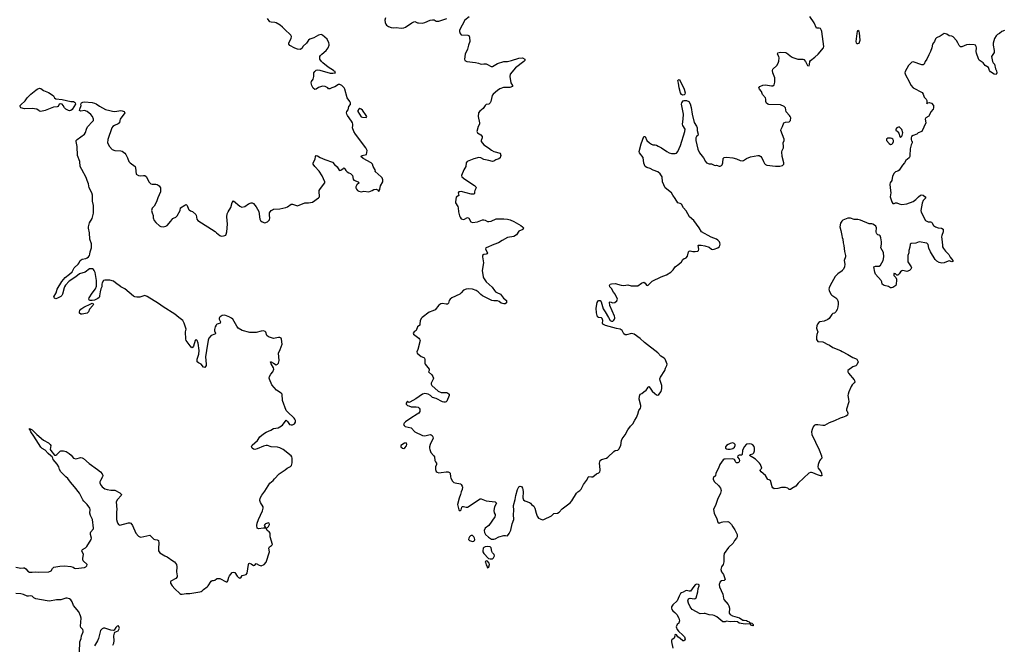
# Model space of a CAD drawing. Header units: inches. Extents: x 1384771 to 1534001, y 461348 to 645899.
# Tile 35 of 105: x 1436852 to 1452589, y 544773 to 554760. Entities that reach past the tile are written whole.
import ezdxf

# ---------------------------------------------------------------- set-up
doc = ezdxf.new("R2010")
doc.units = ezdxf.units.IN
doc.header["$MEASUREMENT"] = 0
for name, color, linetype in [('B4534', 7, 'Continuous'), ('B4535', 7, 'Continuous'), ('B4544', 7, 'Continuous'), ('B4545', 7, 'Continuous'), ('B4554', 7, 'Continuous'), ('B4555', 7, 'Continuous')]:
    doc.layers.add(name, color=color, linetype=linetype)

msp = doc.modelspace()

# ---------------------------------------------------------------- linework, layer by layer
at = {"layer": 'B4534', "color": 6, "elevation": 700}
for points in [[(1440000, 549884), (1439990, 549877), (1439975, 549850), (1439965, 549805), (1439967, 549787), (1439982, 549750), (1439979, 549741), (1439970, 549730), (1439910, 549713), (1439874, 549666), (1439862, 549638), (1439840, 549470), (1439819, 549370), (1439833, 549250), (1439830, 549229), (1439810, 549200), (1439790, 549205), (1439751, 549250), (1439711, 549271), (1439691, 549291), (1439687, 549330), (1439713, 549413), (1439723, 549470), (1439707, 549590), (1439690, 549629), (1439670, 549646), (1439654, 549630), (1439630, 549539), (1439610, 549514), (1439590, 549525), (1439510, 549629), (1439506, 549650), (1439504, 549770), (1439510, 549810), (1439479, 549910), (1439458, 549950), (1439393, 550000)], [(1436790, 546005), (1436868, 545992), (1436910, 545998), (1436930, 545996), (1436950, 545982), (1436983, 545943), (1437010, 545928), (1437050, 545926), (1437110, 545932), (1437150, 545927), (1437315, 545930), (1437357, 545950), (1437374, 545986), (1437395, 546005), (1437496, 546024), (1437570, 546028), (1437670, 546016), (1437706, 546006), (1437730, 545990), (1437750, 545984), (1437890, 546003), (1437907, 546010), (1437927, 546030), (1437929, 546050), (1437869, 546109), (1437862, 546122), (1437860, 546150), (1437874, 546210), (1437846, 546270), (1437856, 546290), (1437903, 546317), (1437925, 546335), (1437994, 546446), (1438001, 546470), (1437985, 546530), (1437984, 546556), (1437990, 546571), (1438030, 546619), (1438034, 546630), (1438013, 546770), (1437982, 546830), (1437975, 546870), (1437976, 546930), (1437971, 546950), (1437931, 547010), (1437879, 547059), (1437862, 547082), (1437808, 547190), (1437730, 547290), (1437664, 547364), (1437623, 547423), (1437588, 547450), (1437509, 547530), (1437489, 547570), (1437479, 547610), (1437450, 547654), (1437388, 547728), (1437383, 547750), (1437371, 547771), (1437350, 547784), (1437305, 547825), (1437258, 547878), (1437210, 547903), (1437190, 547926), (1437080, 548100), (1437028, 548170), (1437017, 548197), (1437007, 548210), (1437010, 548224), (1437050, 548202), (1437127, 548127), (1437230, 548037), (1437310, 547994), (1437340, 547970), (1437350, 547950), (1437341, 547890), (1437347, 547870), (1437410, 547796), (1437430, 547799), (1437447, 547810), (1437498, 547862), (1437512, 547868), (1437550, 547868), (1437593, 547853), (1437642, 547822), (1437675, 547795), (1437710, 547749), (1437750, 547738), (1437830, 547758), (1437850, 547755), (1437870, 547744), (1437964, 547664), (1438095, 547570), (1438143, 547530), (1438170, 547498), (1438182, 547470), (1438178, 547450), (1438141, 547390), (1438133, 547370), (1438133, 547350), (1438154, 547310), (1438172, 547290), (1438210, 547261), (1438250, 547247), (1438310, 547236), (1438370, 547238), (1438450, 547197), (1438476, 547176), (1438481, 547170), (1438473, 547150), (1438414, 547090), (1438396, 547050), (1438404, 546930), (1438399, 546890), (1438397, 546770), (1438409, 546729), (1438422, 546702), (1438431, 546690), (1438450, 546680), (1438590, 546716), (1438610, 546716), (1438630, 546710), (1438655, 546675), (1438710, 546551), (1438750, 546502), (1438770, 546491), (1438790, 546487), (1438930, 546516), (1438995, 546455), (1439010, 546447), (1439050, 546442), (1439072, 546432), (1439077, 546390), (1439068, 546310), (1439073, 546270), (1439090, 546234), (1439170, 546185), (1439210, 546169), (1439298, 546110), (1439324, 546090), (1439356, 546050), (1439361, 546010), (1439359, 545930), (1439368, 545870), (1439367, 545850), (1439350, 545825), (1439270, 545781), (1439262, 545770), (1439263, 545750), (1439289, 545710), (1439330, 545661), (1439410, 545586), (1439430, 545576), (1439450, 545574), (1439510, 545583), (1439570, 545587), (1439729, 545610), (1439750, 545618), (1439769, 545630), (1439789, 545651), (1439850, 545693), (1439866, 545710), (1439910, 545781), (1439930, 545794), (1439950, 545792), (1439970, 545801), (1440000, 545818)], [(1437810, 544646), (1437814, 544810), (1437832, 544868), (1437840, 544910), (1437864, 544970), (1437866, 544990), (1437861, 545010), (1437830, 545044), (1437824, 545064), (1437833, 545190), (1437823, 545230), (1437797, 545290), (1437712, 545392), (1437691, 545450), (1437670, 545486), (1437650, 545499), (1437610, 545510), (1437590, 545508), (1437510, 545485), (1437438, 545482), (1437330, 545464), (1437290, 545466), (1437110, 545500), (1437078, 545518), (1437050, 545542), (1437030, 545550), (1436990, 545540), (1436970, 545541), (1436911, 545570), (1436870, 545582), (1436790, 545585)], [(1438342, 544758), (1438358, 544790), (1438363, 544830), (1438359, 544910), (1438368, 544952), (1438375, 544965), (1438427, 544990), (1438439, 545010), (1438446, 545030), (1438444, 545044), (1438430, 545066), (1438410, 545062), (1438390, 545043), (1438360, 545000), (1438350, 544995), (1438310, 545001), (1438210, 545030), (1438190, 545030), (1438170, 545020), (1438146, 544994), (1438114, 544866), (1438097, 544830), (1438046, 544750)]]:
    msp.add_lwpolyline(points, dxfattribs=at)
at = {"layer": 'B4535', "color": 6, "elevation": 700}
for points in [[(1437650, 553304), (1437630, 553308), (1437590, 553328), (1437570, 553351), (1437548, 553390), (1437530, 553408), (1437510, 553417), (1437483, 553410), (1437466, 553374), (1437453, 553367), (1437390, 553360), (1437257, 553310), (1437190, 553294), (1437170, 553295), (1437161, 553301), (1437128, 553330), (1437050, 553342), (1436930, 553332), (1436870, 553353), (1436857, 553370), (1436861, 553390), (1436870, 553401), (1436939, 553461), (1436973, 553510), (1437032, 553570), (1437110, 553635), (1437130, 553649), (1437170, 553665), (1437190, 553661), (1437231, 553630), (1437310, 553596), (1437370, 553559), (1437390, 553540), (1437409, 553509), (1437432, 553492), (1437530, 553486), (1437670, 553453), (1437710, 553450), (1437730, 553441), (1437740, 553430), (1437743, 553410), (1437690, 553325), (1437670, 553307)], [(1437850, 550051), (1437831, 550051), (1437807, 550067), (1437806, 550090), (1437814, 550110), (1437830, 550130), (1437878, 550162), (1437990, 550219), (1438010, 550225), (1438023, 550223), (1438029, 550210), (1438020, 550190), (1437969, 550131), (1437949, 550090), (1437930, 550069)]]:
    msp.add_lwpolyline(points, close=True, dxfattribs=at)
msp.add_lwpolyline([(1439393, 550000), (1439330, 550049), (1439147, 550167), (1439070, 550223), (1438890, 550334), (1438850, 550348), (1438770, 550323), (1438722, 550322), (1438690, 550329), (1438670, 550341), (1438530, 550457), (1438470, 550489), (1438437, 550517), (1438409, 550530), (1438350, 550581), (1438290, 550597), (1438270, 550594), (1438210, 550597), (1438190, 550589), (1438168, 550550), (1438164, 550530), (1438166, 550490), (1438150, 550458), (1438136, 550410), (1438126, 550346), (1438128, 550332), (1438122, 550318), (1438099, 550301), (1438046, 550274), (1438012, 550268), (1437970, 550271), (1437957, 550290), (1437962, 550310), (1438010, 550389), (1438065, 550455), (1438082, 550498), (1438082, 550590), (1438056, 550716), (1438044, 550750), (1438030, 550765), (1438014, 550774), (1437990, 550779), (1437970, 550774), (1437896, 550724), (1437810, 550694), (1437750, 550648), (1437643, 550577), (1437586, 550514), (1437570, 550490), (1437561, 550470), (1437538, 550370), (1437528, 550352), (1437507, 550333), (1437455, 550305), (1437430, 550299), (1437407, 550307), (1437400, 550330), (1437436, 550390), (1437453, 550450), (1437527, 550573), (1437581, 550638), (1437650, 550690), (1437693, 550730), (1437725, 550790), (1437786, 550850), (1437802, 550870), (1437821, 550910), (1437850, 550932), (1437910, 550944), (1437930, 550953), (1437950, 550970), (1437965, 550990), (1437973, 551010), (1437978, 551050), (1438001, 551110), (1437997, 551177), (1437972, 551250), (1437968, 551350), (1437951, 551429), (1437951, 551449), (1437970, 551511), (1438010, 551583), (1438032, 551668), (1438033, 551787), (1438018, 551858), (1438014, 551954), (1438004, 551990), (1437962, 552070), (1437954, 552134), (1437929, 552189), (1437915, 552235), (1437843, 552363), (1437821, 552410), (1437811, 552490), (1437778, 552590), (1437773, 552730), (1437753, 552810), (1437757, 552830), (1437770, 552846), (1437890, 552930), (1437904, 552956), (1437918, 553010), (1437933, 553047), (1438018, 553130), (1438031, 553150), (1438032, 553170), (1438016, 553210), (1437990, 553245), (1437930, 553294), (1437890, 553309), (1437830, 553299), (1437810, 553306), (1437812, 553330), (1437834, 553390), (1437830, 553410), (1437841, 553430), (1437860, 553440), (1437890, 553447), (1438010, 553434), (1438046, 553426), (1438075, 553415), (1438130, 553376), (1438224, 553324), (1438291, 553310), (1438335, 553295), (1438370, 553292), (1438470, 553308), (1438490, 553305), (1438523, 553290), (1438532, 553270), (1438458, 553170), (1438450, 553150), (1438449, 553110), (1438426, 553094), (1438366, 553070), (1438339, 553050), (1438325, 553030), (1438258, 552842), (1438255, 552790), (1438287, 552730), (1438330, 552687), (1438370, 552669), (1438470, 552665), (1438490, 552660), (1438530, 552627), (1438547, 552607), (1438576, 552550), (1438598, 552490), (1438616, 552470), (1438697, 552410), (1438704, 552390), (1438712, 552290), (1438750, 552268), (1438790, 552265), (1438830, 552271), (1438850, 552267), (1438872, 552252), (1438896, 552216), (1438917, 552170), (1438950, 552136), (1438970, 552131), (1439030, 552131), (1439050, 552125), (1439082, 552102), (1439105, 552070), (1439101, 552010), (1439059, 551910), (1439041, 551850), (1438999, 551781), (1438970, 551744), (1438959, 551710), (1438968, 551670), (1438984, 551630), (1438987, 551590), (1439001, 551550), (1439030, 551515), (1439086, 551466), (1439110, 551451), (1439150, 551450), (1439190, 551460), (1439211, 551470), (1439270, 551537), (1439300, 551580), (1439311, 551589), (1439350, 551605), (1439370, 551622), (1439415, 551710), (1439422, 551750), (1439490, 551795), (1439510, 551803), (1439531, 551791), (1439550, 551730), (1439559, 551719), (1439583, 551703), (1439614, 551694), (1439666, 551646), (1439672, 551632), (1439682, 551570), (1439698, 551550), (1439975, 551375), (1440000, 551352)], dxfattribs=at)
at = {"layer": 'B4544', "color": 6, "elevation": 700}
for points in [[(1440000, 545818), (1440010, 545824), (1440050, 545823), (1440150, 545774), (1440170, 545773), (1440180, 545790), (1440193, 545847), (1440205, 545870), (1440250, 545919), (1440270, 545926), (1440290, 545919), (1440330, 545862), (1440350, 545841), (1440370, 545831), (1440390, 545846), (1440410, 545871), (1440470, 545887), (1440489, 545910), (1440509, 546050), (1440516, 546064), (1440526, 546070), (1440550, 546062), (1440590, 546031), (1440610, 546038), (1440630, 546065), (1440678, 546038), (1440710, 546029), (1440762, 546050), (1440793, 546087), (1440844, 546250), (1440833, 546310), (1440847, 546333), (1440875, 546350), (1440892, 546370), (1440855, 546490), (1440854, 546550), (1440839, 546570), (1440807, 546590), (1440790, 546628), (1440750, 546629), (1440670, 546618), (1440649, 546629), (1440644, 546670), (1440649, 546710), (1440668, 546770), (1440732, 546908), (1440745, 546950), (1440741, 546970), (1440700, 547040), (1440692, 547070), (1440693, 547107), (1440720, 547160), (1440770, 547223), (1440850, 547350), (1440902, 547390), (1440922, 547418), (1441001, 547499), (1441096, 547564), (1441129, 547591), (1441182, 547618), (1441198, 547630), (1441207, 547673), (1441206, 547750), (1441202, 547770), (1441190, 547788), (1441064, 547890), (1441010, 547916), (1440970, 547924), (1440870, 547929), (1440810, 547950), (1440790, 547952), (1440750, 547940), (1440650, 547896), (1440610, 547890), (1440590, 547895), (1440570, 547907), (1440558, 547930), (1440570, 547955), (1440651, 548030), (1440692, 548090), (1440750, 548137), (1440790, 548166), (1440864, 548196), (1440910, 548223), (1440984, 548236), (1441010, 548249), (1441050, 548276), (1441110, 548355), (1441130, 548336), (1441166, 548290), (1441190, 548280), (1441210, 548282), (1441244, 548296), (1441258, 548322), (1441258, 548350), (1441251, 548370), (1441237, 548390), (1441130, 548490), (1441113, 548513), (1441054, 548670), (1441047, 548770), (1441029, 548790), (1440957, 548837), (1440880, 548920), (1440844, 549010), (1440841, 549030), (1440846, 549054), (1440868, 549092), (1440898, 549130), (1440913, 549170), (1440911, 549191), (1440870, 549258), (1440861, 549290), (1440870, 549292), (1440906, 549266), (1440950, 549244), (1440973, 549250), (1440988, 549270), (1440994, 549290), (1440997, 549310), (1440987, 549430), (1441014, 549486), (1441045, 549570), (1441036, 549650), (1441029, 549670), (1441010, 549680), (1440990, 549681), (1440910, 549664), (1440829, 549689), (1440800, 549710), (1440784, 549764), (1440777, 549777), (1440750, 549786), (1440710, 549782), (1440630, 549758), (1440610, 549757), (1440530, 549761), (1440410, 549790), (1440346, 549826), (1440321, 549861), (1440257, 549970), (1440236, 549990), (1440218, 550000)], [(1440047, 550000), (1440040, 549990), (1440039, 549970), (1440059, 549930), (1440058, 549910), (1440009, 549890), (1440000, 549884)], [(1443287, 550000), (1443273, 549990), (1443251, 549950), (1443250, 549890), (1443245, 549875), (1443211, 549849), (1443190, 549790), (1443158, 549770), (1443141, 549750), (1443147, 549730), (1443229, 549669), (1443244, 549650), (1443251, 549631), (1443216, 549484), (1443202, 549450), (1443203, 549430), (1443270, 549373), (1443310, 549359), (1443320, 549350), (1443329, 549329), (1443325, 549270), (1443333, 549250), (1443395, 549170), (1443399, 549150), (1443388, 549130), (1443440, 549080), (1443457, 549057), (1443464, 549030), (1443460, 549010), (1443427, 548950), (1443428, 548930), (1443437, 548910), (1443541, 548821), (1443590, 548801), (1443678, 548798), (1443710, 548777), (1443714, 548770), (1443715, 548750), (1443677, 548663), (1443668, 548652), (1443650, 548643), (1443630, 548643), (1443611, 548650), (1443510, 548703), (1443450, 548720), (1443417, 548750), (1443380, 548770), (1443330, 548781), (1443289, 548770), (1443183, 548697), (1443090, 548645), (1443070, 548639), (1443050, 548659), (1443031, 548630), (1443031, 548610), (1443050, 548591), (1443070, 548587), (1443110, 548569), (1443190, 548572), (1443223, 548563), (1443239, 548550), (1443248, 548530), (1443246, 548494), (1443232, 548470), (1443206, 548450), (1443104, 548390), (1443018, 548330), (1442996, 548310), (1442989, 548290), (1442995, 548270), (1443013, 548253), (1443110, 548232), (1443170, 548170), (1443290, 548109), (1443330, 548106), (1443410, 548126), (1443430, 548121), (1443444, 548110), (1443455, 548090), (1443458, 548070), (1443415, 547965), (1443403, 547930), (1443402, 547910), (1443406, 547886), (1443422, 547842), (1443468, 547790), (1443480, 547770), (1443487, 547710), (1443496, 547690), (1443512, 547670), (1443513, 547650), (1443499, 547610), (1443496, 547590), (1443497, 547570), (1443510, 547534), (1443524, 547524), (1443550, 547517), (1443590, 547518), (1443670, 547531), (1443702, 547530), (1443722, 547522), (1443733, 547510), (1443737, 547450), (1443744, 547430), (1443770, 547379), (1443790, 547362), (1443810, 547354), (1443896, 547336), (1443909, 547329), (1443924, 547304), (1443928, 547288), (1443922, 547250), (1443907, 547210), (1443900, 547170), (1443874, 547110), (1443852, 547010), (1443870, 546922), (1443878, 546910), (1443897, 546910), (1443910, 546921), (1443917, 546963), (1443925, 546975), (1443945, 546975), (1443990, 546965), (1444010, 546968), (1444210, 547098), (1444230, 547100), (1444310, 547066), (1444450, 547050), (1444472, 547032), (1444440, 546970), (1444432, 546910), (1444436, 546876), (1444449, 546850), (1444453, 546830), (1444447, 546810), (1444348, 546672), (1444290, 546630), (1444278, 546590), (1444281, 546561), (1444296, 546530), (1444345, 546485), (1444395, 546455), (1444430, 546452), (1444450, 546457), (1444510, 546491), (1444590, 546514), (1444615, 546515), (1444650, 546507), (1444676, 546544), (1444703, 546597), (1444722, 546698), (1444752, 546770), (1444745, 546850), (1444750, 546910), (1444744, 546990), (1444773, 547087), (1444782, 547150), (1444810, 547250), (1444830, 547289), (1444850, 547302), (1444870, 547295), (1444889, 547269), (1444896, 547250), (1444898, 547210), (1444893, 547113), (1444903, 547083), (1444926, 547066), (1445000, 547040), (1445014, 547030), (1445030, 547007), (1445070, 546984), (1445088, 546948), (1445105, 546870), (1445123, 546823), (1445145, 546790), (1445170, 546778), (1445210, 546765), (1445230, 546769), (1445351, 546829), (1445390, 546865), (1445450, 546871), (1445473, 546887), (1445522, 546938), (1445650, 547036), (1445675, 547065), (1445753, 547190), (1445771, 547209), (1445806, 547234), (1445824, 547256), (1445866, 547330), (1445912, 547390), (1445941, 547450), (1445950, 547456), (1445990, 547449), (1446010, 547452), (1446070, 547497), (1446110, 547515), (1446123, 547530), (1446130, 547550), (1446132, 547570), (1446117, 547670), (1446130, 547712), (1446150, 547730), (1446230, 547751), (1446253, 547767), (1446350, 547858), (1446370, 547869), (1446410, 547879), (1446430, 547895), (1446458, 547950), (1446471, 548030), (1446482, 548058), (1446530, 548123), (1446570, 548202), (1446617, 548263), (1446650, 548299), (1446682, 548358), (1446710, 548398), (1446734, 548450), (1446749, 548510), (1446775, 548550), (1446781, 548570), (1446781, 548590), (1446752, 548690), (1446759, 548741), (1446769, 548770), (1446798, 548782), (1446826, 548810), (1446864, 548836), (1446883, 548857), (1446895, 548885), (1446907, 548893), (1446910, 548893), (1446930, 548870), (1446961, 548821), (1447001, 548781), (1447030, 548760), (1447050, 548756), (1447070, 548769), (1447103, 548817), (1447117, 548863), (1447117, 548910), (1447088, 548990), (1447085, 549015), (1447096, 549044), (1447165, 549150), (1447176, 549190), (1447197, 549230), (1447200, 549250), (1447169, 549330), (1447151, 549350), (1447101, 549381), (1447051, 549431), (1446839, 549599), (1446770, 549660), (1446674, 549730), (1446650, 549739), (1446630, 549740), (1446550, 549722), (1446530, 549723), (1446510, 549739), (1446480, 549790), (1446451, 549810), (1446390, 549822), (1446213, 549870), (1446174, 549890), (1446167, 549910), (1446175, 549950), (1446162, 549982), (1446150, 549994), (1446110, 549996), (1446103, 550000)], [(1446262, 550000), (1446290, 549950), (1446310, 549940), (1446330, 549940), (1446350, 549953), (1446361, 549970), (1446365, 549990), (1446362, 550000)], [(1449801, 550000), (1449790, 549982), (1449770, 549967), (1449710, 549940), (1449640, 549930), (1449623, 549917), (1449602, 549890), (1449593, 549867), (1449590, 549830), (1449598, 549798), (1449611, 549770), (1449595, 549725), (1449589, 549690), (1449589, 549649), (1449596, 549630), (1449610, 549616), (1449690, 549608), (1449710, 549601), (1449759, 549570), (1449796, 549556), (1449850, 549521), (1449971, 549471), (1450000, 549455)], [(1450000, 548398), (1449967, 548390), (1449874, 548346), (1449790, 548315), (1449717, 548270), (1449690, 548269), (1449610, 548283), (1449570, 548280), (1449550, 548270), (1449532, 548250), (1449516, 548210), (1449508, 548170), (1449514, 548130), (1449630, 547883), (1449670, 547787), (1449673, 547747), (1449650, 547726), (1449636, 547704), (1449614, 547646), (1449611, 547610), (1449616, 547590), (1449655, 547535), (1449667, 547510), (1449672, 547468), (1449650, 547466), (1449602, 547482), (1449530, 547517), (1449510, 547522), (1449490, 547520), (1449465, 547510), (1449383, 547437), (1449293, 547350), (1449258, 547302), (1449194, 547266), (1449170, 547246), (1449150, 547248), (1449129, 547270), (1449090, 547281), (1449030, 547278), (1448970, 547262), (1448910, 547261), (1448890, 547275), (1448881, 547290), (1448850, 547390), (1448830, 547402), (1448810, 547407), (1448772, 547470), (1448701, 547530), (1448687, 547550), (1448692, 547568), (1448716, 547590), (1448690, 547649), (1448676, 547670), (1448610, 547734), (1448570, 547762), (1448518, 547790), (1448535, 547805), (1448570, 547819), (1448585, 547835), (1448595, 547865), (1448599, 547910), (1448590, 547937), (1448570, 547961), (1448550, 547972), (1448510, 547977), (1448468, 547972), (1448431, 547930), (1448405, 547870), (1448402, 547810), (1448390, 547798), (1448350, 547798), (1448330, 547786), (1448327, 547767), (1448351, 547731), (1448358, 547710), (1448352, 547690), (1448340, 547680), (1448330, 547675), (1448310, 547675), (1448295, 547690), (1448289, 547710), (1448275, 547730), (1448250, 547739), (1448130, 547735), (1448110, 547732), (1448098, 547722), (1448041, 547650), (1448019, 547590), (1447979, 547510), (1447971, 547469), (1447940, 547440), (1447935, 547430), (1447938, 547410), (1447959, 547370), (1448022, 547310), (1448052, 547272), (1448064, 547230), (1448052, 547190), (1448003, 547090), (1447981, 547010), (1447939, 546930), (1447950, 546870), (1447997, 546777), (1448008, 546728), (1448030, 546711), (1448070, 546727), (1448090, 546731), (1448170, 546735), (1448190, 546727), (1448229, 546689), (1448249, 546650), (1448282, 546602), (1448317, 546530), (1448322, 546510), (1448319, 546490), (1448309, 546470), (1448276, 546430), (1448257, 546390), (1448180, 546320), (1448113, 546227), (1448105, 546190), (1448108, 546090), (1448095, 546050), (1448067, 546010), (1448060, 545970), (1448070, 545934), (1448102, 545890), (1448127, 545810), (1448110, 545791), (1448070, 545786), (1448050, 545770), (1448033, 545730), (1448037, 545690), (1448093, 545573), (1448100, 545510), (1448107, 545490), (1448174, 545410), (1448188, 545388), (1448196, 545350), (1448193, 545273), (1448206, 545250), (1448247, 545227), (1448357, 545197), (1448410, 545159), (1448430, 545161), (1448470, 545155), (1448483, 545143), (1448513, 545130), (1448519, 545119), (1448553, 545110), (1448574, 545090), (1448574, 545070), (1448570, 545066), (1448550, 545074), (1448534, 545094), (1448518, 545098), (1448450, 545095), (1448350, 545109), (1448326, 545130), (1448270, 545136), (1448210, 545134), (1448150, 545143), (1448126, 545134), (1448090, 545132), (1447992, 545210), (1447950, 545234), (1447930, 545240), (1447870, 545242), (1447810, 545265), (1447790, 545267), (1447730, 545260), (1447601, 545330), (1447567, 545370), (1447539, 545430), (1447529, 545470), (1447541, 545499), (1447553, 545507), (1447570, 545511), (1447630, 545501), (1447650, 545503), (1447666, 545514), (1447690, 545612), (1447697, 545663), (1447713, 545710), (1447710, 545722), (1447702, 545730), (1447670, 545732), (1447650, 545723), (1447625, 545695), (1447575, 545625), (1447550, 545622), (1447510, 545633), (1447494, 545630), (1447456, 545604), (1447430, 545596), (1447415, 545585), (1447390, 545543), (1447363, 545470), (1447290, 545403), (1447271, 545370), (1447268, 545350), (1447274, 545330), (1447289, 545310), (1447324, 545284), (1447354, 545250), (1447388, 545190), (1447399, 545150), (1447395, 545130), (1447385, 545110), (1447361, 545090), (1447347, 545050), (1447362, 545010), (1447381, 544981), (1447450, 544921), (1447476, 544890), (1447486, 544854), (1447480, 544840), (1447470, 544826), (1447449, 544829), (1447410, 544867), (1447372, 544892), (1447350, 544922), (1447330, 544928), (1447318, 544910), (1447322, 544890), (1447312, 544870), (1447274, 544846), (1447268, 544832), (1447268, 544810), (1447292, 544712)]]:
    msp.add_lwpolyline(points, dxfattribs=at)
for points in [[(1443030, 547992), (1443004, 547990), (1442946, 547950), (1442942, 547930), (1442968, 547908), (1442990, 547904), (1443010, 547914), (1443033, 547947), (1443038, 547970)], [(1448252, 547992), (1448210, 547986), (1448175, 547970), (1448148, 547950), (1448135, 547930), (1448135, 547910), (1448150, 547897), (1448170, 547891), (1448210, 547894), (1448250, 547904), (1448277, 547923), (1448289, 547950), (1448287, 547970), (1448270, 547986)], [(1440830, 546715), (1440782, 546698), (1440772, 546690), (1440762, 546670), (1440774, 546646), (1440774, 546634), (1440790, 546632), (1440810, 546641), (1440830, 546656), (1440844, 546690), (1440838, 546710)], [(1444070, 546511), (1444055, 546505), (1444040, 546490), (1444030, 546470), (1444026, 546446), (1444041, 546430), (1444090, 546418), (1444110, 546421), (1444120, 546430), (1444124, 546450), (1444121, 546470), (1444112, 546492), (1444090, 546510)], [(1444330, 546339), (1444290, 546333), (1444270, 546322), (1444261, 546310), (1444256, 546270), (1444257, 546250), (1444270, 546223), (1444347, 546147), (1444370, 546137), (1444410, 546139), (1444425, 546155), (1444440, 546190), (1444437, 546210), (1444410, 546237), (1444399, 546259), (1444390, 546314), (1444370, 546332)], [(1444310, 546106), (1444294, 546090), (1444295, 546085), (1444306, 546046), (1444318, 546030), (1444330, 545994), (1444350, 546014), (1444361, 546050), (1444358, 546070), (1444330, 546101)]]:
    msp.add_lwpolyline(points, close=True, dxfattribs=at)
at = {"layer": 'B4545', "color": 6, "elevation": 700}
for points in [[(1440000, 551352), (1440050, 551308), (1440070, 551301), (1440110, 551302), (1440133, 551307), (1440144, 551316), (1440153, 551330), (1440162, 551370), (1440171, 551490), (1440160, 551610), (1440166, 551654), (1440182, 551690), (1440225, 551755), (1440250, 551837), (1440270, 551866), (1440370, 551776), (1440404, 551764), (1440450, 551773), (1440510, 551814), (1440550, 551830), (1440570, 551829), (1440590, 551819), (1440630, 551770), (1440673, 551693), (1440690, 551570), (1440699, 551550), (1440727, 551527), (1440770, 551514), (1440813, 551527), (1440842, 551558), (1440851, 551590), (1440844, 551630), (1440845, 551670), (1440870, 551710), (1440890, 551720), (1440910, 551728), (1441010, 551738), (1441104, 551757), (1441132, 551768), (1441192, 551808), (1441210, 551810), (1441290, 551784), (1441410, 551830), (1441470, 551830), (1441530, 551841), (1441630, 551909), (1441644, 551930), (1441645, 551950), (1441636, 551996), (1441641, 552030), (1441658, 552062), (1441727, 552150), (1441730, 552170), (1441684, 552264), (1441636, 552336), (1441570, 552410), (1441544, 552450), (1441543, 552470), (1441576, 552530), (1441581, 552570), (1441590, 552586), (1441610, 552582), (1441655, 552555), (1441730, 552523), (1441850, 552481), (1441884, 552444), (1441928, 552408), (1441956, 552356), (1441970, 552351), (1441985, 552355), (1442022, 552378), (1442031, 552391), (1442034, 552390), (1442050, 552374), (1442062, 552350), (1442087, 552327), (1442110, 552311), (1442140, 552300), (1442170, 552271), (1442182, 552210), (1442190, 552196), (1442262, 552170), (1442278, 552150), (1442240, 552120), (1442226, 552090), (1442225, 552070), (1442234, 552050), (1442250, 552030), (1442270, 552016), (1442310, 552008), (1442350, 552017), (1442430, 552010), (1442488, 552030), (1442510, 552043), (1442550, 552051), (1442570, 552041), (1442590, 552011), (1442610, 552052), (1442619, 552101), (1442658, 552170), (1442657, 552197), (1442644, 552230), (1442629, 552250), (1442535, 552330), (1442540, 552350), (1442504, 552410), (1442489, 552450), (1442469, 552470), (1442342, 552542), (1442304, 552570), (1442324, 552590), (1442394, 552606), (1442403, 552670), (1442385, 552710), (1442218, 552930), (1442194, 552970), (1442172, 553030), (1442178, 553070), (1442178, 553090), (1442170, 553110), (1442156, 553136), (1442090, 553228), (1442080, 553250), (1442076, 553270), (1442082, 553290), (1442100, 553320), (1442115, 553370), (1442137, 553403), (1442141, 553430), (1442131, 553451), (1442088, 553510), (1442050, 553649), (1442039, 553670), (1442002, 553710), (1441970, 553726), (1441950, 553723), (1441890, 553688), (1441839, 553670), (1441810, 553653), (1441790, 553657), (1441777, 553670), (1441732, 553692), (1441690, 553698), (1441630, 553674), (1441590, 553648), (1441570, 553645), (1441544, 553664), (1441519, 553710), (1441510, 553750), (1441516, 553770), (1441544, 553810), (1441553, 553850), (1441555, 553910), (1441567, 553933), (1441588, 553952), (1441610, 553957), (1441650, 553952), (1441814, 553906), (1441856, 553904), (1441898, 553910), (1441894, 553914), (1441895, 553930), (1441878, 553938), (1441869, 553950), (1441782, 554002), (1441696, 554070), (1441674, 554090), (1441649, 554130), (1441651, 554170), (1441662, 554190), (1441679, 554210), (1441752, 554270), (1441780, 554310), (1441796, 554350), (1441797, 554370), (1441791, 554390), (1441764, 554450), (1441690, 554515), (1441670, 554521), (1441630, 554510), (1441555, 554470), (1441490, 554447), (1441470, 554430), (1441436, 554384), (1441385, 554335), (1441360, 554300), (1441335, 554285), (1441293, 554287), (1441250, 554302), (1441170, 554347), (1441154, 554370), (1441154, 554390), (1441190, 554459), (1441196, 554490), (1441187, 554510), (1441172, 554530), (1441099, 554590), (1441050, 554642), (1441015, 554670), (1440950, 554710), (1440930, 554716), (1440870, 554720), (1440850, 554728), (1440810, 554780)], [(1442698, 554790), (1442689, 554750), (1442693, 554713), (1442702, 554690), (1442716, 554670), (1442747, 554650), (1442790, 554635), (1442828, 554628), (1442870, 554633), (1442950, 554626), (1442991, 554629), (1443019, 554641), (1443120, 554710), (1443150, 554726), (1443170, 554729), (1443210, 554710), (1443228, 554708), (1443290, 554707), (1443330, 554715), (1443413, 554750), (1443450, 554759), (1443476, 554756), (1443510, 554736), (1443550, 554735), (1443679, 554781)], [(1444035, 554805), (1443967, 554750), (1443880, 554590), (1443880, 554570), (1443890, 554541), (1443910, 554518), (1444012, 554512), (1444030, 554505), (1444043, 554483), (1444044, 554410), (1444023, 554350), (1444008, 554288), (1443972, 554210), (1443963, 554130), (1443965, 554110), (1444001, 554090), (1444138, 554078), (1444186, 554066), (1444210, 554053), (1444230, 554048), (1444270, 554054), (1444310, 554052), (1444330, 554046), (1444390, 554010), (1444410, 554010), (1444490, 554060), (1444590, 554091), (1444650, 554094), (1444710, 554106), (1444830, 554146), (1444890, 554148), (1444927, 554130), (1444926, 554110), (1444909, 554090), (1444776, 553990), (1444691, 553890), (1444685, 553850), (1444704, 553750), (1444727, 553710), (1444726, 553690), (1444686, 553674), (1444610, 553677), (1444586, 553674), (1444527, 553653), (1444487, 553630), (1444419, 553570), (1444404, 553550), (1444381, 553450), (1444372, 553428), (1444350, 553411), (1444310, 553402), (1444291, 553390), (1444258, 553342), (1444205, 553295), (1444187, 553270), (1444181, 553210), (1444203, 553110), (1444200, 553090), (1444178, 553050), (1444156, 552970), (1444171, 552950), (1444220, 552920), (1444245, 552890), (1444245, 552870), (1444230, 552830), (1444229, 552810), (1444270, 552760), (1444346, 552710), (1444392, 552672), (1444430, 552651), (1444530, 552624), (1444541, 552590), (1444539, 552570), (1444530, 552550), (1444510, 552535), (1444462, 552518), (1444430, 552496), (1444410, 552493), (1444350, 552509), (1444270, 552522), (1444222, 552550), (1444190, 552557), (1444110, 552533), (1444006, 552490), (1443990, 552470), (1443983, 552410), (1443950, 552360), (1443912, 552270), (1443921, 552250), (1443968, 552208), (1444120, 552110), (1444143, 552090), (1444147, 552070), (1444127, 552030), (1444121, 552010), (1444119, 551981), (1444116, 551970), (1444111, 551969), (1444069, 551971), (1443910, 552011), (1443870, 552010), (1443861, 551990), (1443873, 551950), (1443830, 551921), (1443817, 551850), (1443819, 551830), (1443853, 551773), (1443862, 551750), (1443867, 551687), (1443883, 551623), (1443890, 551604), (1443910, 551575), (1443950, 551567), (1444010, 551598), (1444030, 551584), (1444065, 551530), (1444090, 551518), (1444167, 551530), (1444250, 551561), (1444270, 551562), (1444290, 551555), (1444330, 551531), (1444350, 551531), (1444390, 551541), (1444470, 551574), (1444590, 551577), (1444649, 551571), (1444690, 551559), (1444752, 551532), (1444860, 551470), (1444889, 551450), (1444905, 551430), (1444895, 551405), (1444830, 551378), (1444790, 551322), (1444748, 551292), (1444650, 551275), (1444564, 551230), (1444505, 551190), (1444430, 551165), (1444306, 551114), (1444301, 551110), (1444298, 551090), (1444328, 551030), (1444323, 551017), (1444310, 551010), (1444270, 551003), (1444251, 550989), (1444248, 550970), (1444264, 550870), (1444244, 550750), (1444258, 550650), (1444266, 550630), (1444310, 550569), (1444404, 550484), (1444439, 550430), (1444457, 550410), (1444476, 550396), (1444538, 550370), (1444585, 550305), (1444631, 550271), (1444635, 550250), (1444630, 550235), (1444610, 550216), (1444590, 550215), (1444550, 550227), (1444514, 550254), (1444490, 550265), (1444430, 550263), (1444399, 550270), (1444247, 550347), (1444225, 550365), (1444181, 550410), (1444150, 550430), (1444089, 550451), (1444025, 550455), (1443988, 550452), (1443946, 550434), (1443910, 550390), (1443889, 550371), (1443761, 550310), (1443731, 550290), (1443715, 550270), (1443707, 550230), (1443690, 550213), (1443668, 550212), (1443610, 550223), (1443582, 550218), (1443550, 550193), (1443490, 550123), (1443457, 550103), (1443399, 550081), (1443287, 550000)], [(1446362, 550000), (1446358, 550018), (1446282, 550190), (1446278, 550242), (1446290, 550250), (1446330, 550235), (1446363, 550237), (1446395, 550265), (1446409, 550290), (1446370, 550370), (1446343, 550403), (1446310, 550460), (1446286, 550490), (1446279, 550510), (1446287, 550530), (1446310, 550539), (1446370, 550540), (1446466, 550514), (1446510, 550510), (1446570, 550518), (1446627, 550507), (1446690, 550502), (1446730, 550507), (1446790, 550547), (1446830, 550564), (1446848, 550548), (1446870, 550516), (1446890, 550511), (1446963, 550577), (1447105, 550650), (1447190, 550678), (1447258, 550722), (1447297, 550763), (1447331, 550809), (1447385, 550850), (1447429, 550890), (1447450, 550926), (1447470, 550939), (1447495, 550945), (1447506, 550954), (1447523, 550977), (1447544, 551050), (1447550, 551058), (1447570, 551066), (1447610, 551054), (1447650, 551051), (1447690, 551061), (1447699, 551070), (1447707, 551090), (1447694, 551150), (1447704, 551156), (1447744, 551156), (1447805, 551145), (1447870, 551122), (1447910, 551093), (1447930, 551088), (1447950, 551090), (1448010, 551111), (1448031, 551129), (1448043, 551150), (1448047, 551170), (1448044, 551190), (1448035, 551210), (1448010, 551237), (1447990, 551250), (1447904, 551284), (1447749, 551369), (1447712, 551432), (1447626, 551550), (1447560, 551610), (1447503, 551703), (1447464, 551750), (1447431, 551810), (1447410, 551821), (1447370, 551830), (1447330, 551903), (1447293, 551953), (1447270, 551994), (1447167, 552070), (1447127, 552170), (1447119, 552250), (1447090, 552295), (1447050, 552328), (1446976, 552356), (1446930, 552382), (1446877, 552397), (1446850, 552414), (1446830, 552464), (1446817, 552557), (1446759, 552630), (1446755, 552650), (1446787, 552773), (1446830, 552890), (1446850, 552890), (1446878, 552830), (1446918, 552790), (1446950, 552768), (1446970, 552760), (1447010, 552759), (1447030, 552753), (1447056, 552736), (1447112, 552712), (1447194, 552650), (1447230, 552630), (1447270, 552620), (1447310, 552618), (1447330, 552618), (1447350, 552626), (1447371, 552650), (1447413, 552747), (1447485, 552970), (1447486, 553010), (1447452, 553070), (1447447, 553090), (1447457, 553170), (1447460, 553250), (1447432, 553410), (1447437, 553430), (1447459, 553461), (1447472, 553468), (1447510, 553466), (1447549, 553450), (1447570, 553414), (1447585, 553355), (1447599, 553250), (1447634, 553114), (1447670, 553057), (1447679, 553030), (1447682, 552990), (1447697, 552930), (1447692, 552910), (1447672, 552890), (1447661, 552870), (1447658, 552850), (1447659, 552830), (1447692, 552690), (1447717, 552630), (1447784, 552550), (1447813, 552490), (1447830, 552470), (1447870, 552453), (1447910, 552456), (1447950, 552435), (1447970, 552430), (1447990, 552433), (1448030, 552417), (1448050, 552417), (1448070, 552427), (1448079, 552441), (1448090, 552470), (1448097, 552543), (1448110, 552558), (1448150, 552560), (1448250, 552550), (1448310, 552537), (1448370, 552509), (1448397, 552503), (1448422, 552510), (1448470, 552542), (1448530, 552568), (1448650, 552588), (1448670, 552586), (1448697, 552570), (1448712, 552552), (1448739, 552490), (1448758, 552458), (1448770, 552445), (1448793, 552433), (1448930, 552416), (1449004, 552416), (1449046, 552430), (1449065, 552450), (1449066, 552470), (1449041, 552570), (1449032, 552648), (1449037, 552670), (1449058, 552710), (1449061, 552730), (1449054, 552790), (1449069, 552830), (1449069, 552850), (1449017, 552990), (1449022, 553010), (1449043, 553050), (1449067, 553110), (1449090, 553119), (1449150, 553126), (1449158, 553130), (1449173, 553150), (1449175, 553190), (1449168, 553210), (1449154, 553230), (1449104, 553284), (1449091, 553350), (1449071, 553371), (1449010, 553396), (1448826, 553406), (1448809, 553410), (1448790, 553424), (1448778, 553450), (1448780, 553490), (1448773, 553510), (1448723, 553563), (1448707, 553610), (1448677, 553650), (1448668, 553670), (1448680, 553690), (1448730, 553711), (1448770, 553716), (1448870, 553700), (1448890, 553700), (1448910, 553716), (1448919, 553762), (1448919, 553830), (1448891, 553910), (1448883, 553950), (1448892, 553970), (1448954, 554030), (1448974, 554066), (1448984, 554096), (1448990, 554150), (1448984, 554170), (1448964, 554210), (1448970, 554230), (1449010, 554241), (1449090, 554237), (1449110, 554229), (1449190, 554164), (1449210, 554153), (1449290, 554130), (1449370, 554131), (1449385, 554125), (1449412, 554090), (1449442, 554030), (1449470, 554022), (1449478, 554042), (1449479, 554090), (1449493, 554110), (1449561, 554159), (1449613, 554210), (1449697, 554310), (1449706, 554330), (1449673, 554573), (1449670, 554589), (1449658, 554610), (1449650, 554621), (1449630, 554625), (1449590, 554622), (1449550, 554710), (1449483, 554810)], [(1450000, 551546), (1449990, 551538), (1449970, 551506), (1449960, 551450), (1449979, 551390), (1449990, 551310), (1450000, 551279)], [(1450000, 550749), (1449996, 550744), (1449930, 550699), (1449885, 550655), (1449805, 550510), (1449789, 550470), (1449786, 550450), (1449789, 550429), (1449815, 550370), (1449833, 550353), (1449894, 550314), (1449920, 550290), (1449933, 550250), (1449936, 550210), (1449930, 550170), (1449916, 550124), (1449895, 550090), (1449876, 550070), (1449850, 550060), (1449830, 550045), (1449801, 550000)], [(1446103, 550000), (1446088, 550008), (1446073, 550073), (1446067, 550150), (1446082, 550238), (1446096, 550264), (1446110, 550272), (1446130, 550269), (1446145, 550250), (1446176, 550136), (1446210, 550090), (1446262, 550000)], [(1440218, 550000), (1440210, 550004), (1440130, 550033), (1440089, 550031), (1440055, 550010), (1440047, 550000)]]:
    msp.add_lwpolyline(points, dxfattribs=at)
for points in [[(1447450, 553553), (1447430, 553566), (1447415, 553590), (1447394, 553670), (1447384, 553744), (1447369, 553790), (1447381, 553799), (1447390, 553802), (1447410, 553782), (1447472, 553648), (1447488, 553590), (1447484, 553570), (1447470, 553556)], [(1442290, 553338), (1442270, 553329), (1442257, 553310), (1442259, 553290), (1442309, 553209), (1442330, 553199), (1442390, 553198), (1442402, 553210), (1442392, 553230), (1442330, 553311), (1442310, 553330)]]:
    msp.add_lwpolyline(points, close=True, dxfattribs=at)
at = {"layer": 'B4554', "color": 6, "elevation": 700}
msp.add_lwpolyline([(1450000, 549455), (1450089, 549409), (1450170, 549360), (1450210, 549345), (1450233, 549330), (1450251, 549290), (1450230, 549244), (1450215, 549225), (1450170, 549207), (1450088, 549150), (1450088, 549130), (1450099, 549110), (1450190, 549000), (1450196, 548990), (1450198, 548970), (1450190, 548952), (1450158, 548922), (1450143, 548897), (1450102, 548810), (1450092, 548772), (1450090, 548750), (1450101, 548690), (1450102, 548650), (1450066, 548530), (1450067, 548510), (1450078, 548498), (1450091, 548470), (1450081, 548439), (1450059, 548421), (1450002, 548398), (1450000, 548398)], dxfattribs=at)
at = {"layer": 'B4555', "color": 6, "elevation": 700}
for points in [[(1452590, 554587), (1452550, 554572), (1452510, 554538), (1452478, 554522), (1452457, 554503), (1452430, 554459), (1452413, 554387), (1452412, 554350), (1452428, 554270), (1452426, 554234), (1452387, 554170), (1452399, 554090), (1452410, 554071), (1452431, 554050), (1452450, 553974), (1452464, 553944), (1452471, 553910), (1452458, 553882), (1452429, 553890), (1452370, 553925), (1452354, 553950), (1452336, 553997), (1452281, 554030), (1452249, 554070), (1452190, 554112), (1452176, 554136), (1452143, 554223), (1452141, 554250), (1452146, 554310), (1452142, 554330), (1452130, 554350), (1452110, 554357), (1452030, 554365), (1451984, 554356), (1451910, 554327), (1451890, 554326), (1451867, 554347), (1451848, 554388), (1451826, 554426), (1451770, 554485), (1451750, 554495), (1451710, 554504), (1451670, 554529), (1451630, 554541), (1451564, 554496), (1451505, 554470), (1451490, 554455), (1451476, 554410), (1451444, 554370), (1451431, 554310), (1451408, 554250), (1451381, 554199), (1451353, 554130), (1451323, 554090), (1451310, 554049), (1451290, 554037), (1451270, 554038), (1451130, 554085), (1451110, 554082), (1451056, 554030), (1451006, 553934), (1451000, 553910), (1451010, 553879), (1451071, 553770), (1451093, 553713), (1451132, 553670), (1451276, 553596), (1451291, 553570), (1451310, 553522), (1451341, 553490), (1451351, 553470), (1451350, 553414), (1451355, 553425), (1451367, 553433), (1451390, 553438), (1451423, 553423), (1451456, 553390), (1451459, 553350), (1451454, 553330), (1451416, 553284), (1451390, 553230), (1451382, 553218), (1451336, 553190), (1451330, 553181), (1451325, 553170), (1451333, 553110), (1451270, 552970), (1451211, 552949), (1451192, 552930), (1451130, 552906), (1451104, 552890), (1451099, 552870), (1451102, 552842), (1451105, 552825), (1451118, 552810), (1451116, 552790), (1451100, 552760), (1451084, 552696), (1451078, 552590), (1451080, 552570), (1451070, 552550), (1451014, 552506), (1450993, 552470), (1450964, 552436), (1450910, 552354), (1450890, 552338), (1450850, 552326), (1450830, 552304), (1450803, 552257), (1450790, 552190), (1450766, 552150), (1450760, 552130), (1450763, 552070), (1450776, 551990), (1450767, 551930), (1450794, 551850), (1450810, 551820), (1450830, 551820), (1450850, 551830), (1450870, 551830), (1450910, 551813), (1450950, 551807), (1451030, 551816), (1451130, 551852), (1451175, 551885), (1451219, 551930), (1451252, 551952), (1451270, 551957), (1451290, 551955), (1451325, 551925), (1451333, 551910), (1451292, 551868), (1451274, 551826), (1451257, 551710), (1451261, 551681), (1451330, 551547), (1451370, 551528), (1451410, 551528), (1451423, 551523), (1451430, 551518), (1451460, 551470), (1451490, 551446), (1451530, 551433), (1451586, 551426), (1451610, 551410), (1451614, 551370), (1451589, 551311), (1451585, 551290), (1451597, 551210), (1451599, 551150), (1451604, 551130), (1451620, 551100), (1451650, 551060), (1451705, 551005), (1451725, 550965), (1451767, 550910), (1451765, 550895), (1451750, 550890), (1451710, 550902), (1451690, 550900), (1451627, 550870), (1451590, 550865), (1451550, 550876), (1451510, 550897), (1451485, 550925), (1451410, 551050), (1451385, 551105), (1451370, 551166), (1451350, 551189), (1451230, 551206), (1451175, 551185), (1451101, 551179), (1451083, 551170), (1451079, 551121), (1451065, 551070), (1451061, 551030), (1451049, 550990), (1451045, 550955), (1451047, 550890), (1451099, 550810), (1451105, 550790), (1451096, 550770), (1451072, 550748), (1451030, 550736), (1450970, 550748), (1450950, 550745), (1450931, 550730), (1450910, 550694), (1450890, 550675), (1450870, 550675), (1450850, 550695), (1450838, 550698), (1450830, 550706), (1450822, 550690), (1450825, 550670), (1450858, 550638), (1450867, 550610), (1450866, 550574), (1450861, 550550), (1450862, 550530), (1450854, 550510), (1450810, 550479), (1450786, 550470), (1450770, 550474), (1450736, 550496), (1450670, 550510), (1450639, 550530), (1450632, 550570), (1450621, 550590), (1450533, 550690), (1450522, 550722), (1450505, 550810), (1450530, 550820), (1450590, 550821), (1450610, 550836), (1450651, 550910), (1450662, 550970), (1450658, 551038), (1450617, 551110), (1450629, 551170), (1450629, 551210), (1450618, 551270), (1450604, 551305), (1450590, 551316), (1450570, 551320), (1450550, 551335), (1450545, 551345), (1450540, 551370), (1450546, 551430), (1450536, 551456), (1450516, 551476), (1450490, 551490), (1450470, 551496), (1450430, 551498), (1450290, 551557), (1450250, 551566), (1450190, 551567), (1450130, 551585), (1450090, 551584), (1450063, 551577), (1450010, 551555), (1450000, 551546)], [(1450000, 551279), (1450009, 551250), (1450014, 551194), (1450025, 551150), (1450034, 551054), (1450052, 550990), (1450050, 550970), (1450030, 550910), (1450038, 550850), (1450033, 550810), (1450018, 550770), (1450000, 550749)]]:
    msp.add_lwpolyline(points, dxfattribs=at)
for points in [[(1450250, 554585), (1450239, 554570), (1450230, 554537), (1450215, 554410), (1450221, 554390), (1450230, 554379), (1450250, 554377), (1450270, 554386), (1450283, 554430), (1450275, 554550), (1450270, 554571)], [(1450910, 553046), (1450874, 553030), (1450854, 553010), (1450854, 552990), (1450877, 552977), (1450905, 552945), (1450918, 552890), (1450930, 552878), (1450950, 552896), (1450958, 552910), (1450969, 552950), (1450950, 553002)], [(1450730, 552867), (1450710, 552857), (1450705, 552850), (1450708, 552830), (1450750, 552779), (1450770, 552765), (1450790, 552768), (1450810, 552788), (1450819, 552810), (1450818, 552830), (1450808, 552848), (1450790, 552861), (1450770, 552866)]]:
    msp.add_lwpolyline(points, close=True, dxfattribs=at)

doc.saveas('drawing.dxf')
